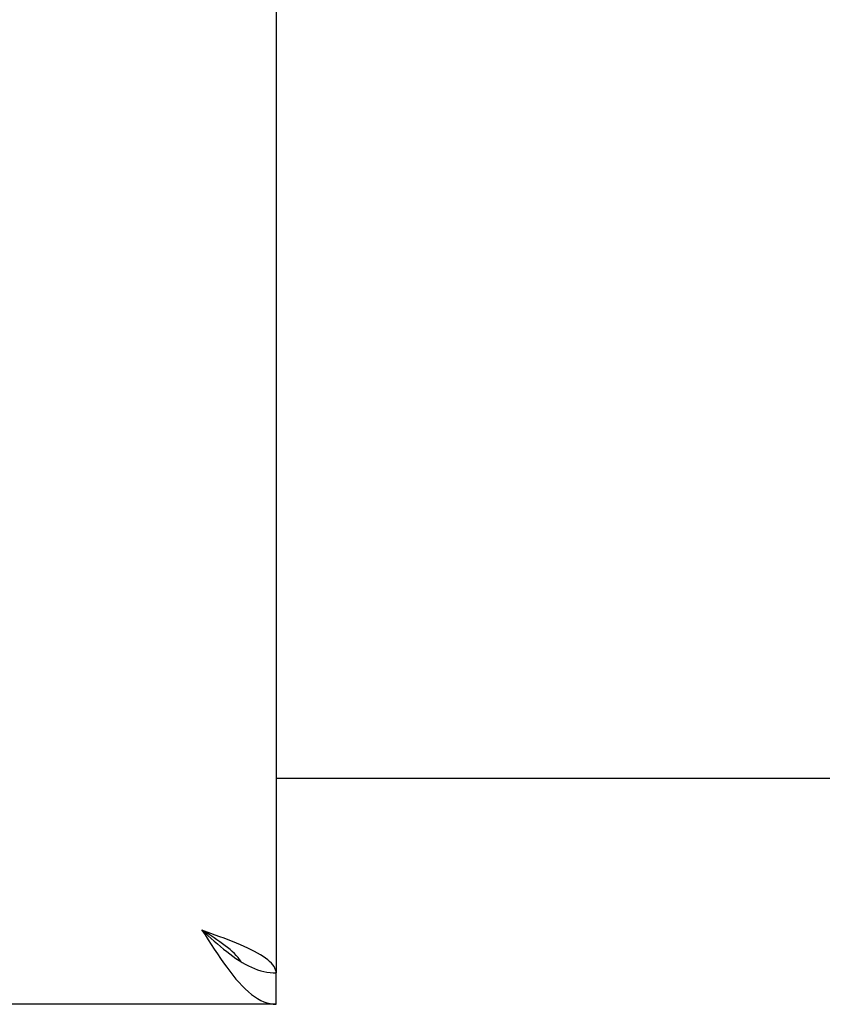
# Model space of a CAD drawing. Header units: inches. Extents: x 0 to 225, y 0 to 145.
# Tile 13 of 104: x 71.18 to 73.84, y 42.57 to 45.84. Entities that reach past the tile are written whole.
import ezdxf

# ---------------------------------------------------------------- set-up
doc = ezdxf.new("R2010")
doc.units = ezdxf.units.IN
doc.header["$LTSCALE"] = 12.349732
doc.header["$MEASUREMENT"] = 0
doc.layers.get('0').update_dxf_attribs({"linetype": 'CONTINUOUS'})
doc.layers.add('DIMENSIONS', color=7, linetype='CONTINUOUS')
doc.styles.get("Standard").update_dxf_attribs({"font": 'txt', "width": 0.8})
doc.dimstyles.new('DIMSTYLE_3', dxfattribs={"dimtxt": 1.030245, "dimasz": 1.320827, "dimexe": 0.09, "dimexo": 0.07, "dimgap": 0.039, "dimtad": 0, "dimtih": 1, "dimtoh": 1, "dimzin": 4, "dimdsep": 46, "dimtxsty": 'Standard', "dimblk": '_FILLED', "dimblk1": '_FILLED', "dimblk2": '_FILLED', "dimcen": 0.09, "dimadec": 0, "dimazin": 0, "dimtfac": 1, "dimtofl": 0, "dimtmove": 0, "dimatfit": 3, "dimldrblk": '_FILLED', "dimfxl": 0, "dimtolj": 1, "dimtzin": 4, "dimarcsym": 0})

# ---------------------------------------------------------------- blocks, each defined once
blk = doc.blocks.new('_FILLED')
at = {"color": 0, "linetype": 'ByBlock'}
blk.add_solid([(0, 0), (-1, 0.2), (-1, -0.2)], dxfattribs=at)
blk = doc.blocks.new('*D13')
at = {"layer": 'DIMENSIONS', "color": 2, "linetype": 'Continuous'}
for p, q in [((73.9021, 93.3485), (71.2605, 93.3485)), ((77.5271, 93.3485), (79.7423, 93.3485))]:
    blk.add_line(p, q, dxfattribs=at)
at = {"layer": 'DIMENSIONS', "color": 2, "linetype": 'Continuous', "xscale": 1.3208269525, "yscale": 1.3208269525, "zscale": 1.3208269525}
blk.add_blockref('_FILLED', (73.9021, 93.3485), dxfattribs=at)
at = {"layer": 'DIMENSIONS', "color": 2, "linetype": 'Continuous', "xscale": 1.3208269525, "yscale": 1.3208269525, "zscale": 1.3208269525, "rotation": 180}
blk.add_blockref('_FILLED', (77.5271, 93.3485), dxfattribs=at)
at = {"layer": 'DIMENSIONS', "color": 2, "linetype": 'Continuous', "insert": (80.2574, 93.8636), "char_height": 1.03025, "width": 3.296784, "attachment_point": 1, "line_spacing_factor": 0.9}
blk.add_mtext('3.63', dxfattribs=at)
blk = doc.blocks.new('*D14')
at = {"layer": 'DIMENSIONS', "color": 2, "linetype": 'Continuous'}
for p, q in [((68.4021, 91.1321), (66.6178, 91.1321)), ((72.0271, 91.1321), (74.6688, 91.1321))]:
    blk.add_line(p, q, dxfattribs=at)
at = {"layer": 'DIMENSIONS', "color": 2, "linetype": 'Continuous', "xscale": 1.3208269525, "yscale": 1.3208269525, "zscale": 1.3208269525}
blk.add_blockref('_FILLED', (68.4021, 91.1321), dxfattribs=at)
at = {"layer": 'DIMENSIONS', "color": 2, "linetype": 'Continuous', "xscale": 1.3208269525, "yscale": 1.3208269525, "zscale": 1.3208269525, "rotation": 180}
blk.add_blockref('_FILLED', (72.0271, 91.1321), dxfattribs=at)
at = {"layer": 'DIMENSIONS', "color": 2, "linetype": 'Continuous', "insert": (66.1027, 91.6472), "char_height": 1.03025, "width": 3.296784, "attachment_point": 3, "line_spacing_factor": 0.9}
blk.add_mtext('3.63', dxfattribs=at)

msp = doc.modelspace()

# ---------------------------------------------------------------- linework, layer by layer
at = {"color": 3, "linetype": 'Continuous'}
for p, q in [((72.0271, 104.9677), (72.0271, 42.6757)), ((73.9021, 43.3217), (72.0271, 43.3217)), ((72.0271, 42.5717), (49.2146, 42.5717))]:
    msp.add_line(p, q, dxfattribs=at)
at = {"color": 7, "linetype": 'Continuous'}
for p, q in [((71.9039, 42.7174), (71.9141, 42.711)), ((72.0271, 42.5717), (72.0271, 42.6757))]:
    msp.add_line(p, q, dxfattribs=at)
at = {"color": 3, "linetype": 'Continuous'}
for points in [[(71.9326, 42.7579), (71.9206, 42.7634), (71.9081, 42.7688), (71.8952, 42.7743), (71.8818, 42.7798), (71.868, 42.7853), (71.8539, 42.7908), (71.8396, 42.7962), (71.825, 42.8017), (71.8103, 42.8072), (71.7806, 42.8182)], [(71.7806, 42.8182), (71.7909, 42.802), (71.8011, 42.786), (71.8114, 42.7701), (71.8217, 42.7544), (71.832, 42.7389), (71.8422, 42.7238), (71.8525, 42.7091), (71.8628, 42.6949), (71.873, 42.6812)], [(72.0271, 42.6757), (72.0267, 42.6811), (72.0253, 42.6866), (72.0231, 42.6921), (72.0199, 42.6976), (72.0159, 42.7031), (72.0111, 42.7085), (72.0054, 42.714), (71.9989, 42.7195), (71.9916, 42.725), (71.9835, 42.7305), (71.9746, 42.736), (71.9651, 42.7414), (71.9549, 42.7469), (71.9441, 42.7524), (71.9326, 42.7579)], [(71.873, 42.6812), (71.8833, 42.6681), (71.8936, 42.6556), (71.9039, 42.6439), (71.9141, 42.6328), (71.9244, 42.6226), (71.9347, 42.6132), (71.9449, 42.6047), (71.9552, 42.5971), (71.9655, 42.5904), (71.9758, 42.5847), (71.986, 42.5801), (71.9963, 42.5764), (72.0066, 42.5738), (72.0168, 42.5722), (72.0271, 42.5717)]]:
    msp.add_lwpolyline(points, dxfattribs=at)
at = {"color": 7, "linetype": 'Continuous'}
for points in [[(71.7806, 42.8182), (71.7909, 42.8088), (71.8011, 42.7996), (71.8114, 42.7904), (71.8217, 42.7813), (71.832, 42.7724), (71.8422, 42.7636), (71.8525, 42.7551), (71.8628, 42.7469), (71.873, 42.739), (71.8833, 42.7314), (71.8936, 42.7242), (71.9039, 42.7174)], [(71.9113, 42.7128), (71.9102, 42.7145), (71.9057, 42.721), (71.9005, 42.7275), (71.8947, 42.734), (71.8883, 42.7404), (71.8814, 42.7469), (71.8739, 42.7534), (71.866, 42.7599), (71.8576, 42.7663), (71.8489, 42.7728), (71.8398, 42.7793), (71.8304, 42.7858), (71.8207, 42.7923), (71.8109, 42.7987), (71.8009, 42.8052), (71.7908, 42.8117), (71.7806, 42.8182)], [(71.9141, 42.711), (71.9244, 42.7051), (71.9347, 42.6997), (71.9449, 42.6948), (71.9552, 42.6904), (71.9655, 42.6865), (71.9758, 42.6832), (71.986, 42.6805), (71.9963, 42.6784), (72.0066, 42.6769), (72.0168, 42.676), (72.0271, 42.6757)]]:
    msp.add_lwpolyline(points, dxfattribs=at)

# ---------------------------------------------------------------- dimensions: what is measured, and where the dimension line sits
at = {"layer": 'DIMENSIONS', "color": 2, "linetype": 'Continuous'}
dim = msp.add_linear_dim(base=(73.9021050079, 93.3485144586), p1=(77.5271050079, 103.9466635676), p2=(73.9021050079, 42.6956635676), angle=180, dimstyle='DIMSTYLE_3', dxfattribs=at)
dim.commit()
dim.dimension.update_dxf_attribs({"geometry": '*D13', "text_midpoint": (81.9058144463, 93.3485144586), "dimtype": 160})
dim = msp.add_linear_dim(base=(72.0271050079, 91.1320831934), p1=(68.4021050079, 74.6966635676), p2=(72.0271050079, 42.6956635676), dimstyle='DIMSTYLE_3', dxfattribs=at)
dim.commit()
dim.dimension.update_dxf_attribs({"geometry": '*D14', "text_midpoint": (64.4543222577, 91.1320831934), "dimtype": 160})

doc.saveas('drawing.dxf')
